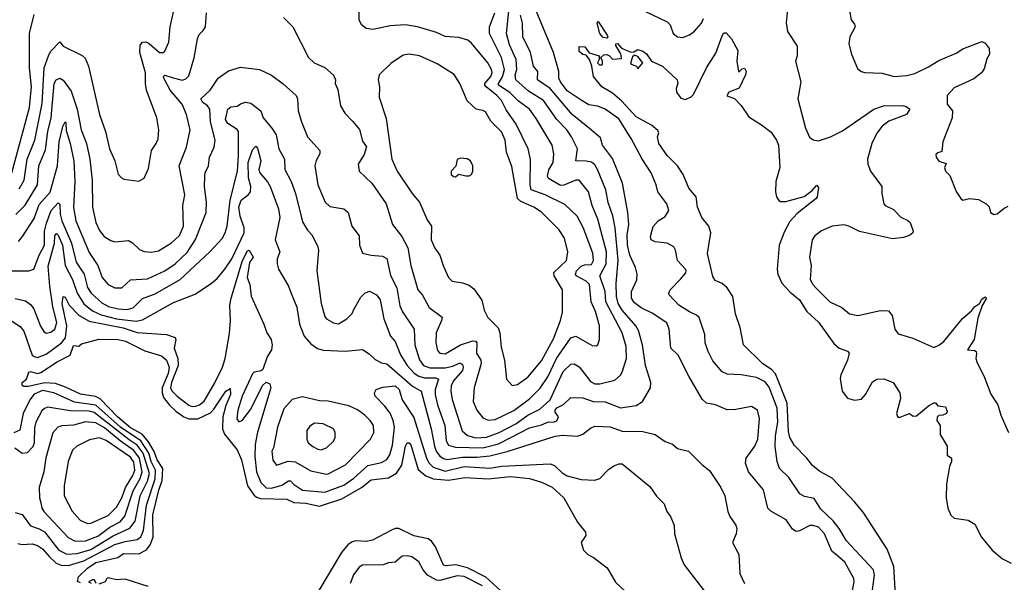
# Model space of a CAD drawing. Extents: x 1246230 to 1426786, y 660032 to 763141.
# Tile 79 of 256: x 1304412 to 1310136, y 677033 to 680306. Entities that reach past the tile are written whole.
import ezdxf

# ---------------------------------------------------------------- set-up
doc = ezdxf.new("R2010")
doc.units = 0

msp = doc.modelspace()

# ---------------------------------------------------------------- linework, layer by layer
at = {"layer": '0CON10XD'}
for points in [[(1309367.3, 676975), (1309380.7, 677075), (1309375.3, 677105.3), (1309218.1, 677275), (1309176, 677346), (1309140.2, 677390.2), (1309069.2, 677459.2), (1309029.8, 677519.8), (1308975, 677532.9), (1308947.8, 677547.8), (1308883.1, 677643.1), (1308829.4, 677695), (1308814.4, 677735), (1308803.8, 677823.8), (1308805.3, 677884.7), (1308818.1, 677965), (1308815.2, 678045), (1308768.1, 678168.1), (1308745, 678198.7), (1308695, 678224.6), (1308605, 678240.5), (1308524.6, 678244.6), (1308495, 678257.1), (1308441.9, 678321.9), (1308415, 678376.2), (1308397.3, 678425), (1308394.4, 678475), (1308362.6, 678572.6), (1308347.1, 678587.1), (1308305, 678605.4), (1308243.3, 678645), (1308186.9, 678705), (1308184.4, 678715), (1308192.2, 678735), (1308254, 678796), (1308285, 678834), (1308285.6, 678845), (1308282.5, 678855), (1308235.6, 678905), (1308224.5, 678965), (1308214.3, 678985), (1308175, 679005.5), (1308105, 679012.9), (1308082, 679025), (1308078, 679045), (1308095, 679102.5), (1308123.3, 679135), (1308165, 679160), (1308184.4, 679195), (1308174.4, 679234.4), (1308120.5, 679305), (1308112.2, 679345), (1308082.5, 679415), (1308027.6, 679497.6), (1307966.9, 679615), (1307895, 679729.3), (1307815.6, 679785.6), (1307772.7, 679802.7), (1307720.9, 679810.8), (1307675, 679837.1), (1307595, 679892.5), (1307555.5, 679945), (1307546, 679965), (1307545.2, 680005.2), (1307515.2, 680115), (1307332.2, 680555)], [(1305945, 680317.8), (1305998.6, 680265), (1306090, 680085), (1306123.8, 680053.8), (1306185, 680028), (1306235, 679983.3), (1306248, 679955), (1306246.2, 679935), (1306260.3, 679900.3), (1306275.7, 679805), (1306301.2, 679761.2), (1306346, 679716), (1306386.9, 679666.9), (1306405, 679600), (1306426.9, 679566.9), (1306415, 679520.8), (1306380, 679465), (1306386, 679425), (1306457.8, 679355), (1306542.1, 679235), (1306579.4, 679115), (1306633.1, 679045), (1306667.6, 678977.6), (1306684.7, 678875), (1306726.7, 678735), (1306752.7, 678702.7), (1306792.3, 678632.3), (1306866.9, 678575), (1306864.5, 678555), (1306831.8, 678485), (1306831.1, 678425), (1306840.6, 678380.6), (1306855, 678366.4), (1306885, 678362), (1306975, 678413.7), (1307045, 678437.2), (1307062, 678435), (1307070, 678425), (1307067.4, 678365), (1307092.4, 678325), (1307095.2, 678305), (1307053.1, 678165), (1307048.2, 678085), (1307068.9, 678035), (1307105, 677989.4), (1307135.4, 677975.4), (1307175, 677979.5), (1307285, 678031.6), (1307375, 678100.3), (1307438.1, 678161.9), (1307482.5, 678227.5), (1307532.6, 678335), (1307615, 678455.4), (1307645, 678465.5), (1307740.3, 678410.3), (1307762.5, 678407.5), (1307772, 678415), (1307781.5, 678445), (1307781.5, 678525), (1307758.5, 678608.5), (1307734.2, 678665), (1307724.7, 678765), (1307705.5, 678785), (1307647.5, 678815), (1307643.1, 678825), (1307649.4, 678845), (1307675, 678871.2), (1307695, 678879.2), (1307735, 678881.5), (1307748.2, 678905), (1307742.7, 678947.3), (1307687.3, 679097.3), (1307652, 679162), (1307580.1, 679230.1), (1307466.7, 679286.7), (1307385.2, 679315.2), (1307379.2, 679345), (1307381.9, 679491.9), (1307367.5, 679555), (1307298.6, 679698.6), (1307240.5, 679780.5), (1307212.9, 679835), (1307185.7, 679865), (1307123.4, 679915), (1307114.8, 679925), (1307115.2, 679935), (1307150, 679975), (1307157.6, 679997.6), (1307154, 680015), (1307134, 680055), (1307038.8, 680168.8), (1307016.1, 680186.1), (1306965, 680201.3), (1306885, 680208.8), (1306835, 680231.2), (1306724.7, 680264.7), (1306655, 680275.3), (1306565, 680270), (1306465, 680249.3), (1306425, 680253.6), (1306399.2, 680275), (1306385.9, 680304.1), (1306384.4, 680445)], [(1304408.9, 679321.1), (1304437.1, 679372.9), (1304455.9, 679495), (1304499.2, 679605), (1304542.1, 679817.9), (1304554.4, 680025), (1304578.1, 680095), (1304590, 680120), (1304645, 680176.7), (1304665, 680151.4), (1304775, 680097.5), (1304791.6, 680081.6), (1304810.8, 680035), (1304875.5, 679755), (1304909.6, 679655), (1304934.6, 679555), (1304964.6, 679485), (1304985, 679407.5), (1305003.3, 679385), (1305017.7, 679377.7), (1305105, 679366.7), (1305135, 679383.3), (1305160.7, 679439.3), (1305178, 679545), (1305205.8, 679585), (1305216.6, 679613.4), (1305220, 679665), (1305207.9, 679735), (1305149.6, 679895), (1305142.7, 679935), (1305143.1, 679996.9), (1305110.4, 680115), (1305111.9, 680158.1), (1305125, 680174.3), (1305145, 680177.8), (1305165, 680167.5), (1305225, 680114.5), (1305245, 680114.3), (1305255, 680122), (1305277.9, 680175), (1305287.3, 680265), (1305315.5, 680395)], [(1304345.3, 678845.3), (1304465, 678844), (1304493.3, 678855), (1304524.1, 678935), (1304555.6, 678995), (1304556.7, 679075), (1304567.4, 679122.6), (1304594.9, 679195.1), (1304635, 679239.6), (1304645, 679233.3), (1304647.2, 679175), (1304655.8, 679135), (1304713.1, 679005), (1304740.8, 678895), (1304786.1, 678825), (1304805, 678747.5), (1304826.8, 678715), (1304888.8, 678658.8), (1304927.2, 678637.2), (1304985, 678623.5), (1305035, 678619.4), (1305070.8, 678629.2), (1305125, 678684.7), (1305199.2, 678710.8), (1305345, 678795.3), (1305516.5, 678955), (1305587.8, 679032.2), (1305606, 679065), (1305618.4, 679105), (1305634.2, 679255), (1305677.3, 679425), (1305684.3, 679515.7), (1305682.9, 679655), (1305675, 679666.7), (1305622, 679702), (1305607.1, 679725), (1305622.2, 679785), (1305639.3, 679799.3), (1305675, 679802.2), (1305695, 679816.9), (1305723.7, 679826.3), (1305755, 679820.9), (1305814.4, 679775), (1305827.1, 679735), (1305878.2, 679675), (1305902.9, 679635), (1305918.9, 679555), (1305951.2, 679495), (1305952.7, 679435), (1305989.3, 679365), (1306014.6, 679295.4), (1306055, 679130), (1306085, 679082), (1306112, 679052), (1306145.6, 678985), (1306148.6, 678965), (1306138.2, 678845), (1306164.6, 678655), (1306185, 678578.8), (1306195.5, 678565.5), (1306235, 678541.4), (1306265, 678535.5), (1306314, 678566), (1306344, 678596), (1306355, 678620), (1306395, 678691.4), (1306418, 678715), (1306445.6, 678725.6), (1306485, 678705.6), (1306506.4, 678676.3), (1306528.2, 678565), (1306567.5, 678465), (1306595, 678433.1), (1306625.9, 678355.9), (1306664.8, 678295), (1306705, 678249), (1306731.3, 678231.3), (1306765, 678222.2), (1306831.5, 678221.5), (1306846.6, 678215), (1306826, 678155), (1306826.5, 678125), (1306840.6, 678065), (1306882.2, 677945), (1306890.2, 677855), (1306905, 677830.8), (1306945, 677819.3), (1307105, 677815.7), (1307195, 677838.4), (1307267.2, 677875), (1307375, 677931.2), (1307445, 677948), (1307485, 677967.2), (1307515, 677965.3), (1307535, 677972.6), (1307544.6, 677995), (1307525, 678022), (1307524.1, 678035), (1307535, 678047.6), (1307573.4, 678066.6), (1307615, 678108.1), (1307685, 678106), (1307745, 678084.7), (1307815, 678082.2), (1307905, 678048.2), (1307995, 678061.2), (1308031.9, 678085), (1308079.2, 678165), (1308081.1, 678195), (1308049.7, 678295), (1308031.4, 678415), (1308008.1, 678498.1), (1307994.1, 678525), (1307915, 678615.8), (1307891.2, 678655), (1307880.6, 678695), (1307878.9, 678771.1), (1307890.7, 678905), (1307874, 679095), (1307859, 679165), (1307831.8, 679241.8), (1307819.7, 679315), (1307771.6, 679435), (1307755, 679462.1), (1307736, 679476), (1307705, 679483.3), (1307645.5, 679485.5), (1307654, 679555), (1307619.7, 679625), (1307592, 679665), (1307534.7, 679725), (1307457.1, 679835), (1307370.3, 679890.3), (1307295.3, 679955), (1307292.3, 679985), (1307302.4, 680015), (1307296.9, 680075), (1307259.8, 680159.8), (1307241, 680225), (1307255.2, 680354.8)], [(1304365.8, 679415), (1304469.5, 679795), (1304480, 679915), (1304469.5, 680025), (1304468.5, 680225), (1304494.8, 680335.3)], [(1304388.3, 679171.7), (1304443.3, 679226.7), (1304514.3, 679345), (1304522.5, 679455), (1304560.9, 679549.1), (1304575.5, 679655), (1304595.2, 679735.2), (1304612.2, 679935), (1304623.5, 679956.5), (1304645, 679965.2), (1304665, 679954.1), (1304710.3, 679890.3), (1304745.8, 679785.8), (1304769.8, 679665), (1304799.2, 679585), (1304819.5, 679495), (1304832.4, 679372.4), (1304835.3, 679214.7), (1304853.4, 679125), (1304875, 679080), (1304902.5, 679045), (1304940.9, 679020.9), (1304965, 679014), (1305045, 679021.1), (1305068.1, 679008.1), (1305108.8, 678968.8), (1305135, 678956.7), (1305175, 678953.1), (1305218.8, 678961.2), (1305295, 679007.7), (1305339.9, 679050.1), (1305363.3, 679105), (1305360, 679225), (1305372.2, 679287.8), (1305339.1, 679455), (1305381.2, 679565), (1305402.3, 679665), (1305380.4, 679755), (1305356.1, 679815), (1305285.6, 679895), (1305248.7, 679965), (1305246.7, 679975), (1305255, 679982.5), (1305303.1, 679966.9), (1305356.1, 679953.9), (1305378.1, 679961.9), (1305395, 679978.6), (1305425, 680083.3), (1305445.6, 680195), (1305455, 680220), (1305477.9, 680242.1), (1305491.1, 680265), (1305497.5, 680345)], [(1306736.2, 678326.2), (1306759.3, 678295), (1306795, 678280.9), (1306885, 678280.8), (1306930.5, 678289.5), (1306966.7, 678306.7), (1306975, 678308), (1306985, 678300), (1306990.3, 678285), (1306985.8, 678265), (1306934.2, 678205), (1306920.5, 678175), (1306917.1, 678145), (1306925, 678096.2), (1306983.4, 677913.4), (1307015, 677886.4), (1307063.2, 677873.2), (1307125, 677877.2), (1307198.8, 677905), (1307295.3, 677954.7), (1307365, 678005.2), (1307435, 678040.3), (1307495.2, 678095), (1307571.3, 678258.7), (1307615, 678302.1), (1307635, 678303.6), (1307665, 678287.1), (1307705, 678233.6), (1307730.2, 678200.2), (1307755, 678187.6), (1307785, 678188.3), (1307871.4, 678208.6), (1307905, 678238.6), (1307914.7, 678255.3), (1307939.1, 678335), (1307937.3, 678405), (1307914.8, 678485), (1307818.9, 678665), (1307815.9, 678725), (1307783.8, 678815), (1307821.3, 678885), (1307822.3, 678955), (1307773.4, 679145), (1307740.5, 679225), (1307717.5, 679305), (1307665, 679372.5), (1307645, 679373.1), (1307575, 679343.3), (1307555, 679341.6), (1307485, 679381.9), (1307480.7, 679395), (1307487.5, 679432.5), (1307512.5, 679475), (1307516.4, 679525), (1307506.8, 679575), (1307415, 679730), (1307375.4, 679785), (1307311.4, 679831.4), (1307261.6, 679881.6), (1307195.2, 679925), (1307194.4, 679935), (1307217.6, 679972.4), (1307229.4, 680015), (1307212.3, 680085), (1307142.1, 680225), (1307143.1, 680265), (1307173.2, 680345)], [(1309166.2, 677186.2), (1309133.9, 677213.9), (1309091.2, 677315), (1309055, 677353.3), (1309025, 677363.8), (1309005, 677362.6), (1308945, 677331.4), (1308925, 677328.1), (1308905, 677342.9), (1308866.7, 677396.7), (1308777.6, 677447.6), (1308761.5, 677465), (1308735, 677570.8), (1308648.1, 677675), (1308630.6, 677725), (1308635.7, 677755), (1308684.4, 677825.6), (1308702.8, 677865), (1308712.5, 677985), (1308701.4, 678035), (1308665, 678055.5), (1308575, 678038.6), (1308525, 678037.1), (1308456.7, 678065), (1308405, 678075.6), (1308378.5, 678098.5), (1308302.1, 678232.1), (1308239.2, 678355), (1308197.1, 678395), (1308186.4, 678505), (1308173, 678543), (1308089, 678599), (1308025, 678629.4), (1307985, 678658.5), (1307968, 678685), (1307968.5, 678725), (1307998.5, 678791.5), (1308001.8, 678825), (1307992, 678865), (1307959.6, 678935), (1307944.6, 678994.6), (1307942.5, 679055), (1307951.9, 679115), (1307946.8, 679185), (1307915.4, 679355), (1307858.3, 679498.3), (1307800.5, 679575), (1307787.6, 679617.6), (1307725, 679673.5), (1307623.6, 679755), (1307496, 679906), (1307422, 679955), (1307424.4, 680005), (1307398.2, 680035), (1307380.5, 680115), (1307337.4, 680205), (1307335.6, 680285), (1307322.1, 680332.1)], [(1308045, 680354.3), (1308175, 680292.9), (1308192.9, 680275), (1308210, 680225), (1308235, 680206), (1308265, 680201.2), (1308305, 680218), (1308335, 680239.2), (1308375, 680285.8), (1308387, 680313)], [(1308874.6, 680365), (1308867.6, 680287.6), (1308875, 680237.5), (1308931.7, 680151.7), (1308930.6, 680095), (1308922.5, 680065), (1308952, 679945), (1308935.7, 679845), (1308979.4, 679675), (1309003.2, 679623.2), (1309025, 679606), (1309055, 679600.6), (1309125, 679624.5), (1309195, 679659.2), (1309377.5, 679785), (1309434.2, 679804.2), (1309545.8, 679805.8), (1309565, 679801.2), (1309585.9, 679785.9), (1309567.5, 679755), (1309464.5, 679714.5), (1309425, 679686.8), (1309394.8, 679645), (1309365.6, 679585), (1309340.6, 679495), (1309341.9, 679465), (1309358.6, 679425), (1309424.3, 679335), (1309424.3, 679295), (1309435.7, 679235), (1309444, 679225), (1309490.6, 679200.6), (1309535, 679157.5), (1309575, 679138), (1309588.8, 679125), (1309606.2, 679075), (1309603.3, 679065), (1309585, 679051.2), (1309550.5, 679039.5), (1309485, 679031.4), (1309294.5, 679074.5), (1309232.5, 679105), (1309205, 679111.9), (1309135, 679105.4), (1309072.1, 679077.9), (1309035, 679048.6), (1309019.4, 679025), (1309002.5, 678925), (1309012.5, 678875), (1309006.4, 678795), (1309022.5, 678765), (1309045, 678740), (1309121.1, 678665), (1309191.1, 678631.1), (1309235, 678594.2), (1309285, 678585.6), (1309415, 678613.9), (1309461.9, 678611.9), (1309484.4, 678584.4), (1309500, 678505), (1309517.7, 678477.7), (1309603.2, 678453.2), (1309725, 678399.2), (1309755, 678411.4), (1309785, 678432.9), (1309892.3, 678567.7), (1309945, 678611.4), (1309961.9, 678635), (1309990.8, 678655), (1310005, 678680), (1310025, 678693.3), (1310031.2, 678685), (1310007.4, 678642.6), (1309981.3, 678568.7), (1309960.4, 678445), (1309922, 678385), (1309961.8, 678381.8), (1309971.9, 678375), (1309974.5, 678364.5), (1309970.9, 678335), (1309976.4, 678315), (1310021.3, 678225), (1310057.6, 678127.6), (1310098.8, 678065), (1310115.8, 678005), (1310159.4, 677905)], [(1309235, 680360), (1309245.5, 680305.5), (1309265, 680278.8), (1309267.8, 680265), (1309237.8, 680205), (1309232.5, 680165), (1309248, 680105), (1309282.7, 680022.7), (1309304.3, 680004.3), (1309325, 679998), (1309425, 679994.4), (1309494.4, 679975.6), (1309568.7, 679981.3), (1309615, 679993.5), (1309695, 680031.2), (1309755, 680068.2), (1309855, 680110.9), (1309895, 680136.1), (1310005, 680179.2), (1310025, 680170), (1310047.7, 680137.7), (1310050, 680105), (1310035, 680077.5), (1310019.4, 680020.6), (1310003.4, 679996.6), (1309959.2, 679960.8), (1309845, 679910), (1309804.4, 679865), (1309804, 679815), (1309834.3, 679775), (1309833.1, 679735), (1309778.8, 679595), (1309771.7, 679538.3), (1309748.3, 679531.7), (1309738.3, 679521.7), (1309740, 679505), (1309755, 679483.3), (1309798.3, 679468.3), (1309787.5, 679445), (1309794, 679425), (1309818.6, 679398.6), (1309855, 679306.7), (1309882.5, 679265), (1309895, 679256.2), (1309934.2, 679265.8), (1309985, 679259.2), (1310030, 679235), (1310046.8, 679216.8), (1310056.2, 679185), (1310075, 679172), (1310095, 679176.2), (1310135, 679210), (1310158.8, 679221.2)], [(1307825, 680198.8), (1307803, 680203), (1307784.6, 680224.6), (1307768.8, 680285), (1307774.2, 680295.8), (1307826.9, 680215), (1307830, 680205), (1307825, 680198.8)], [(1308417.6, 679105), (1308376.8, 679155), (1308351.6, 679215), (1308344.3, 679275), (1308301.3, 679325), (1308267.9, 679405), (1308235.3, 679455.3), (1308175.6, 679515), (1308126.7, 679585), (1308120, 679625), (1308127.5, 679647.5), (1308121.7, 679661.7), (1308085, 679692.2), (1307995, 679741.1), (1307911.6, 679831.6), (1307858.2, 679878.2), (1307796.2, 679915), (1307746.7, 679975), (1307737.5, 680035), (1307723.6, 680073.6), (1307705, 680100), (1307685, 680102.5), (1307665, 680120), (1307665, 680150), (1307697, 680147), (1307723, 680113), (1307780, 680095), (1307780, 680075), (1307770, 680055), (1307783, 680043), (1307795, 680042.5), (1307800, 680045), (1307800, 680065), (1307790, 680085), (1307808.3, 680101.7), (1307825, 680102.5), (1307840, 680095), (1307857, 680077), (1307909.5, 680080.5), (1307907, 680107), (1307877.5, 680155), (1307876.7, 680165), (1307887.1, 680167.1), (1307910.5, 680140.5), (1307965, 680116.7), (1307981.7, 680118.3), (1308005, 680132.5), (1308035, 680122.5), (1308055, 680106.2), (1308084.3, 680064.3), (1308148.8, 680035), (1308233.8, 679955), (1308237.5, 679935), (1308228.1, 679905), (1308230.5, 679885), (1308255, 679849.2), (1308281.7, 679841.7), (1308315, 679856.7), (1308328.7, 679871.3), (1308405, 680026.2), (1308458.5, 680111.5), (1308495, 680212.5), (1308505, 680230), (1308518.3, 680228.3), (1308550, 680195), (1308586.4, 680126.4), (1308580, 680065), (1308590, 680005), (1308595, 680002.5), (1308610.8, 680019.2), (1308625, 680023.8), (1308635.3, 680005), (1308631.5, 679985), (1308595, 679907.5), (1308533.3, 679885), (1308523, 679863), (1308567.7, 679847.7), (1308605, 679806.7), (1308651.1, 679741.1), (1308723.3, 679693.3), (1308780.8, 679650.8), (1308810.7, 679605), (1308822.6, 679575), (1308831.1, 679445), (1308806.9, 679365), (1308805.3, 679305), (1308812, 679275), (1308825, 679254.3), (1308835, 679247.8), (1308865, 679247.3), (1308972.1, 679277.9), (1309018, 679312), (1309045, 679342.5), (1309055, 679330), (1309048, 679275), (1309041.2, 679265), (1308932, 679178), (1308888.8, 679131.2), (1308857.1, 679072.9), (1308826.6, 678995), (1308814.7, 678855), (1308818.1, 678825), (1308842.5, 678772.5), (1308890.9, 678720.9), (1308945, 678675.3), (1308987.5, 678607.5), (1309055, 678546.7), (1309145, 678422.9), (1309175, 678394.2), (1309225, 678376.7), (1309233.3, 678365), (1309223.8, 678325), (1309185, 678238.8), (1309182.2, 678217.8), (1309192.7, 678145), (1309225, 678103.6), (1309265, 678091.8), (1309305, 678098.6), (1309329.2, 678125), (1309370.3, 678199.7), (1309395, 678214), (1309435, 678215.8), (1309490, 678195), (1309528.8, 678135), (1309532, 678102), (1309508.8, 678015), (1309515, 677997.5), (1309525, 677992.5), (1309585, 678014), (1309605, 678000), (1309625, 678000.6), (1309695, 678060), (1309725, 678077.5), (1309735, 678077.5), (1309750, 678060), (1309793.9, 678053.9), (1309803.6, 678026.4), (1309800, 678015), (1309777.5, 678005), (1309755, 678003.8), (1309745.9, 677994.1), (1309744, 677974), (1309763.3, 677945), (1309762.3, 677892.3), (1309803.8, 677825), (1309802.9, 677772.9), (1309828.8, 677755), (1309828, 677735), (1309817, 677707), (1309799.2, 677605), (1309796.9, 677525), (1309806.7, 677465), (1309825, 677424), (1309845, 677406), (1309925, 677394.3), (1309965, 677370.8), (1310003.3, 677295), (1310065, 677220), (1310125, 677170), (1310175, 677143.3)], [(1307275, 678177.5), (1307305, 678183.5), (1307365, 678226.9), (1307445, 678321.2), (1307515, 678449.5), (1307556.5, 678555), (1307566.6, 678603.4), (1307567.3, 678735), (1307519.1, 678815), (1307516.7, 678835), (1307590, 678905), (1307598.2, 678955), (1307578.7, 679035), (1307545.2, 679085.2), (1307445, 679185.4), (1307401.4, 679215), (1307325, 679247.4), (1307306.4, 679265), (1307271.9, 679451.9), (1307240.8, 679535), (1307233.4, 679605), (1307212.5, 679652.5), (1307150, 679715), (1307119.1, 679769.1), (1307105, 679778.1), (1307065, 679785.8), (1307013.2, 679833.2), (1306970.9, 679935), (1306937.8, 679987.8), (1306839.1, 680049.1), (1306735, 680094.5), (1306675, 680105.6), (1306640.9, 680099.1), (1306569.6, 680050.4), (1306501.2, 679985), (1306495.6, 679955), (1306503.3, 679915), (1306500.9, 679855), (1306541.8, 679731.8), (1306575, 679493.8), (1306605.6, 679425), (1306693.8, 679293.8), (1306735, 679243.3), (1306780.7, 679140.7), (1306805.8, 679105), (1306804.6, 679025), (1306825, 678977.5), (1306853.5, 678935), (1306872.7, 678875), (1306905, 678806), (1306925.6, 678785.6), (1306985.3, 678775.3), (1307025, 678760.4), (1307050.9, 678740.8), (1307098.9, 678675), (1307112.5, 678615), (1307133.8, 678573.8), (1307193.3, 678513.3), (1307202.7, 678485), (1307210.2, 678400.2), (1307230.5, 678325), (1307241.1, 678215), (1307275, 678177.5)], [(1308005, 680020), (1308033.3, 680055), (1308005, 680092.5), (1307985, 680100), (1307975, 680090), (1307962.5, 680052.5), (1307966, 680046), (1307997.5, 680035), (1308005, 680020)], [(1304404.2, 679015.8), (1304427.1, 679045), (1304495, 679149.1), (1304525, 679230), (1304587.8, 679302.2), (1304631.3, 679455), (1304640.8, 679595), (1304662.3, 679685), (1304675, 679712), (1304679.4, 679705), (1304681.3, 679661.3), (1304705.2, 679585.1), (1304726.3, 679485), (1304733, 679365), (1304723.4, 679213.4), (1304738.4, 679135), (1304815, 678952.2), (1304866.1, 678876.1), (1304890.8, 678805), (1304925, 678764.5), (1304965, 678745.5), (1305005, 678745.5), (1305055, 678793.1), (1305155, 678798.3), (1305256.1, 678843.9), (1305315.4, 678885), (1305385, 678951.2), (1305433.9, 679026.1), (1305495.9, 679185), (1305497.2, 679245), (1305485.4, 679335), (1305487.5, 679395), (1305490.6, 679415), (1305510, 679455), (1305514.6, 679505), (1305541.3, 679565), (1305548, 679605), (1305520.9, 679710.9), (1305516.1, 679785), (1305502.7, 679805), (1305474.1, 679825), (1305464.5, 679845), (1305519.2, 679895), (1305565, 679965.8), (1305625, 680008.1), (1305695, 680030), (1305805, 680015.6), (1305875, 679982.1), (1305942.9, 679932.9), (1306018.2, 679865), (1306026.9, 679845), (1306030.9, 679775), (1306049.1, 679710.9), (1306084.7, 679624.7), (1306157.1, 679545), (1306156, 679525), (1306135, 679486.7), (1306127.8, 679455), (1306144.7, 679345), (1306186.5, 679245), (1306215, 679218.5), (1306295, 679204.5), (1306320.5, 679185), (1306343.3, 679105), (1306385, 679047.5), (1306386.2, 678995), (1306405, 678946.7), (1306455.5, 678935.5), (1306520.9, 678930.9), (1306546, 678916), (1306567.2, 678817.2), (1306604.3, 678745), (1306621.5, 678641.5), (1306637.1, 678607.1), (1306703.9, 678505), (1306708.1, 678415), (1306736.2, 678326.2)], [(1304385, 678683.6), (1304445, 678670.6), (1304475, 678648.9), (1304494.2, 678624.2), (1304532.4, 678522.4), (1304551.2, 678491.2), (1304565, 678482.9), (1304591.9, 678488.1), (1304615, 678504.5), (1304628.4, 678545), (1304603.6, 678635), (1304586.5, 678755), (1304577.8, 678872.2), (1304613.8, 679005), (1304615, 679048.8), (1304625, 679062.1), (1304635, 679052.5), (1304660.3, 678995), (1304675.8, 678875), (1304717.8, 678795), (1304745.2, 678715), (1304785, 678652.9), (1304835, 678611.2), (1304885, 678589.2), (1304975, 678566.3), (1305087.8, 678552.2), (1305125, 678559), (1305305, 678659.7), (1305431.5, 678708.5), (1305527.1, 678772.9), (1305558.9, 678801.1), (1305605, 678853.5), (1305644.2, 678915), (1305716.6, 679065), (1305717.3, 679095), (1305692.7, 679162.7), (1305684.7, 679215), (1305698.2, 679255), (1305741.7, 679288.3), (1305753, 679305), (1305755.2, 679334.8), (1305740.9, 679385), (1305738.9, 679475), (1305765, 679548.7), (1305785, 679569.7), (1305795, 679558.6), (1305814.2, 679485), (1305802.5, 679435), (1305805, 679415.8), (1305852.1, 679362.1), (1305868.3, 679335), (1305916.9, 679205), (1305924.4, 679154.4), (1305897.1, 679025), (1305924.4, 678955), (1305907.8, 678915), (1305907.5, 678885), (1305916.7, 678855), (1305974.3, 678755), (1305987.9, 678717.9), (1306023.1, 678633.1), (1306038.9, 678535), (1306065.4, 678465), (1306105, 678419.6), (1306143.1, 678393.1), (1306175, 678383.3), (1306303.3, 678376.7), (1306405, 678387.5), (1306442.8, 678362.8), (1306478, 678328), (1306515, 678309.5), (1306545, 678303.8), (1306695, 678174.2), (1306744.8, 678144.8), (1306803.6, 677925), (1306822.2, 677825), (1306833.7, 677795), (1306855, 677765.8), (1306875, 677752.2), (1306895, 677748.1), (1306985, 677761.7), (1307069, 677761), (1307145, 677768.1), (1307245, 677793), (1307525, 677883.3), (1307565, 677889.1), (1307655, 677882.2), (1307685, 677894.4), (1307729.8, 677930.2), (1307755, 677941.5), (1307845, 677937.7), (1307915, 677911.4), (1308035, 677910.4), (1308105, 677893.1), (1308165, 677851.4), (1308207, 677837), (1308235, 677810.6), (1308298.8, 677795), (1308377.6, 677717.6), (1308422.6, 677682.6), (1308486.9, 677585), (1308510, 677535), (1308528.9, 677445), (1308539.2, 677415), (1308574.4, 677364.4), (1308580.6, 677345), (1308577.5, 677315), (1308555.6, 677265), (1308592.9, 677195), (1308598.5, 677085), (1308625.4, 677025)], [(1306945, 679392.5), (1306965, 679407.5), (1307005, 679397.5), (1307025, 679397.5), (1307037.5, 679405), (1307046.4, 679423.6), (1307046.2, 679455), (1307032.5, 679485), (1307013.6, 679496.4), (1306975, 679500), (1306955, 679492.5), (1306947, 679453), (1306920, 679425), (1306920, 679405), (1306933.3, 679393.3), (1306945, 679392.5)], [(1309507.5, 676895), (1309492.5, 677125), (1309454.4, 677225), (1309315, 677440), (1309265, 677501.5), (1309135, 677639.2), (1309063, 677677), (1309021.5, 677711.5), (1308988.2, 677755), (1308915, 677827.8), (1308888, 677875), (1308880.4, 677910.4), (1308872.9, 678075), (1308805.2, 678245), (1308785, 678267.9), (1308730, 678305), (1308619.6, 678415), (1308600.6, 678515), (1308572.2, 678595), (1308556.7, 678695), (1308525, 678745.8), (1308495, 678771.7), (1308455, 678788.2), (1308441.9, 678811.9), (1308409.8, 678945), (1308429.1, 679065), (1308417.6, 679105)], [(1304318.1, 678585), (1304415, 678520.8), (1304435, 678494.3), (1304484.8, 678354.8), (1304495.6, 678345.6), (1304515, 678341.4), (1304565, 678360.5), (1304653.7, 678425), (1304678, 678455), (1304686.1, 678525), (1304657.9, 678652.1), (1304665, 678696), (1304675, 678690.8), (1304700, 678645), (1304758.1, 678585), (1304815, 678551.8), (1305012.2, 678512.2), (1305095, 678486.8), (1305265.3, 678475.3), (1305315, 678456.7), (1305319.2, 678445), (1305308.9, 678395), (1305330.9, 678335), (1305332.8, 678295), (1305293.8, 678195), (1305288.8, 678165), (1305296.1, 678146.1), (1305327.1, 678115), (1305395, 678062.6), (1305415, 678056), (1305435, 678057.6), (1305456.2, 678065), (1305483.8, 678086.2), (1305546.4, 678193.6), (1305590.6, 678285), (1305605.4, 678335), (1305630.7, 678479.3), (1305636.2, 678555), (1305634, 678645), (1305640.1, 678685), (1305707.7, 678905), (1305735, 678961.1), (1305745, 678964.4), (1305768, 678925), (1305747.3, 678892.7), (1305734.8, 678805), (1305749.2, 678765), (1305758, 678698), (1305831.5, 678535), (1305847.7, 678485), (1305872.9, 678445), (1305878.9, 678415), (1305875.5, 678385.5), (1305850.9, 678345), (1305825, 678271.2), (1305815, 678262.5), (1305775, 678255.5), (1305764.7, 678245), (1305705, 678115.7), (1305680, 678035), (1305674.3, 677984.3), (1305685, 677965.6), (1305705, 677973.6), (1305755, 678039.5), (1305822.4, 678177.6), (1305845, 678197.5), (1305866.7, 678186.7), (1305870.9, 678165), (1305794.5, 677905.5), (1305780, 677835), (1305779, 677765), (1305788.4, 677675), (1305813.8, 677613.8), (1305845, 677583.1), (1305875, 677581.3), (1305935, 677598), (1305975, 677623.3), (1305985, 677622.7), (1306003.2, 677603.2), (1306055, 677569.4), (1306185, 677557.6), (1306295, 677598.1), (1306355, 677638.1), (1306435, 677711.9), (1306515, 677729.4), (1306545, 677747.3), (1306564.1, 677775), (1306578.9, 677831.1), (1306590.7, 677935), (1306583.4, 677975), (1306565, 678016.6), (1306535, 678057.5), (1306477.3, 678115), (1306473.5, 678135), (1306484.4, 678155), (1306522.9, 678167.1), (1306595, 678175.6), (1306618.4, 678155), (1306635.3, 678095.3), (1306702.5, 677992.5), (1306775.6, 677755), (1306792.6, 677725), (1306815, 677701.9), (1306885, 677678.9), (1306995, 677707), (1307145, 677697), (1307215, 677708.6), (1307495, 677722.2), (1307521.5, 677711.5), (1307565, 677670), (1307595, 677651.9), (1307675, 677631.5), (1307755, 677627.5), (1307785, 677636), (1307835, 677688.6), (1307865, 677710.6), (1307895, 677722.9), (1307915, 677721.4), (1308075, 677590), (1308114.1, 677534.1), (1308159.2, 677489.2), (1308173.3, 677445), (1308196, 677415), (1308216.2, 677365), (1308218.8, 677315), (1308256.2, 677175), (1308274, 677135), (1308405, 676965.8)], [(1304765, 677030), (1304748.3, 677038.3), (1304753.3, 677065), (1304805.6, 677115), (1304855, 677147.8), (1304982.1, 677177.9), (1305015, 677199.7), (1305105, 677198.6), (1305148, 677222), (1305169.9, 677250.1), (1305188.4, 677295), (1305186, 677425), (1305221.4, 677568.6), (1305239.5, 677625), (1305244.1, 677694.1), (1305210.5, 677745), (1305193, 677793), (1305159.5, 677849.5), (1305124, 677894), (1305055, 677932.3), (1304980.6, 677995), (1304879.6, 678099.6), (1304853, 678113), (1304765, 678127.1), (1304678.8, 678168.8), (1304618.8, 678188.8), (1304555, 678193.9), (1304462.5, 678172.5), (1304435, 678172.1), (1304425, 678178.6), (1304425.9, 678195), (1304450.5, 678215), (1304465, 678256.2), (1304475, 678258.8), (1304515, 678248), (1304535, 678252.8), (1304628.5, 678315), (1304705, 678354.4), (1304725, 678410), (1304755, 678405.8), (1304770.4, 678419.6), (1304872.1, 678447.9), (1304983.9, 678446.1), (1305025.7, 678435), (1305139.4, 678379.4), (1305235, 678350.9), (1305265.4, 678325), (1305281.4, 678285), (1305275, 678247.5), (1305239.7, 678165), (1305239.5, 678135), (1305247.9, 678107.9), (1305282.7, 678062.7), (1305318.7, 678028.7), (1305365.7, 677995.7), (1305395, 677983.8), (1305446.7, 677983.3), (1305521.2, 678018.8), (1305540.6, 678039.4), (1305610.6, 678145), (1305635, 678160), (1305637.1, 678125), (1305609.5, 678060.5), (1305593.2, 677995), (1305590.7, 677925), (1305603.1, 677895), (1305675, 677804.3), (1305700.8, 677745), (1305735.8, 677595), (1305771.8, 677541.8), (1305788.5, 677528.5), (1305811.3, 677521.3), (1305965, 677515.9), (1306005, 677497.3), (1306075, 677492.9), (1306155, 677475.9), (1306285, 677519.1), (1306397.8, 677585), (1306455, 677629.5), (1306555, 677641.2), (1306602.3, 677667.7), (1306633.9, 677715), (1306653.5, 677825), (1306665, 677844.3), (1306675, 677844.3), (1306685, 677831.9), (1306728.8, 677688.8), (1306772.2, 677652.2), (1306815.7, 677635.7), (1306905, 677627.8), (1307002.3, 677642.3), (1307135, 677635.1), (1307265, 677648.7), (1307375, 677636.3), (1307446, 677616), (1307506.8, 677586.8), (1307574.7, 677525), (1307655, 677382.9), (1307701.4, 677325), (1307701.9, 677305), (1307675.7, 677265), (1307690.2, 677220.2), (1307714.1, 677194.1), (1307747.8, 677177.8), (1307827.8, 677117.8), (1307875, 677034.2), (1307937.5, 676975)], [(1304400.6, 677259.4), (1304425, 677252.2), (1304485, 677255.7), (1304515, 677247.2), (1304545, 677228.1), (1304582.4, 677182.4), (1304624.1, 677144.1), (1304653.3, 677133.3), (1304695, 677129.9), (1304785, 677157), (1304965, 677253.1), (1305025, 677271.2), (1305095, 677282.2), (1305115, 677298.2), (1305131.4, 677335), (1305147.8, 677482.2), (1305199.3, 677635), (1305200.5, 677685), (1305175.1, 677735), (1305161.5, 677785), (1305115.2, 677855.2), (1304998.5, 677935), (1304925, 677998.9), (1304855, 678064.2), (1304730.9, 678080.9), (1304610.4, 678135), (1304545, 678147.9), (1304495, 678128.1), (1304470, 678095), (1304431.7, 678015), (1304412.5, 677917.5), (1304378.3, 677901.7)], [(1306195, 677662.2), (1306205, 677663.4), (1306305, 677716.2), (1306451.9, 677865), (1306469.5, 677905), (1306468.9, 677945), (1306448.5, 677975), (1306417.5, 678005), (1306375, 678036.6), (1306325, 678059.4), (1306205, 678086.7), (1306155, 678088.6), (1306055, 678111.1), (1305995, 678096.4), (1305947.7, 678042.3), (1305910.6, 677935), (1305886.2, 677815), (1305876.8, 677795), (1305882.5, 677742.5), (1305905, 677714.4), (1305972.9, 677737.1), (1306013.9, 677733.9), (1306105, 677681.3), (1306195, 677662.2)], [(1304385, 677439.2), (1304425, 677427.3), (1304475, 677361.3), (1304525, 677344.7), (1304555, 677326.2), (1304639, 677219), (1304685, 677196.9), (1304745, 677200.5), (1304825, 677224.2), (1304955, 677302.9), (1305052, 677348), (1305082.1, 677387.9), (1305112.9, 677535), (1305155, 677621.4), (1305165.7, 677665), (1305128.6, 677785), (1305095, 677830), (1305047.4, 677862.6), (1304845, 678021.4), (1304815, 678027.8), (1304705, 678029.7), (1304575, 678051.1), (1304555.8, 678044.2), (1304540, 678030), (1304505, 677964.2), (1304498, 677932), (1304495.6, 677845), (1304488.8, 677821.2), (1304455, 677786.8), (1304425, 677781.5), (1304382.6, 677812.6)], [(1304735, 677272), (1304795, 677274.8), (1304865, 677301.7), (1304935, 677352.8), (1304996.4, 677385), (1305022.9, 677417.1), (1305072, 677565), (1305112.7, 677637.3), (1305124.2, 677675), (1305107.9, 677755), (1305075, 677799.5), (1304995.9, 677855.9), (1304905, 677931.7), (1304855, 677960.3), (1304795, 677966), (1304725, 677946.7), (1304657.4, 677942.6), (1304632.9, 677935), (1304605, 677902.5), (1304562.8, 677757.2), (1304552.6, 677675), (1304525.4, 677585), (1304527.5, 677525), (1304534.6, 677495), (1304540.4, 677465), (1304551.8, 677445), (1304692.8, 677292.8), (1304735, 677272)], [(1306165, 677803.8), (1306195.8, 677815), (1306235.3, 677854.7), (1306245.7, 677875.7), (1306245.7, 677905), (1306235, 677925.8), (1306175, 677954.4), (1306125, 677958.1), (1306097.9, 677942.1), (1306080, 677915), (1306080.5, 677865), (1306088.9, 677845), (1306115, 677822.2), (1306145, 677806.5), (1306165, 677803.8)], [(1304805, 677374.6), (1304825, 677377.7), (1304925, 677422.4), (1304975, 677469.7), (1305005.1, 677524.9), (1305025.9, 677585), (1305070, 677655), (1305081.1, 677685), (1305075, 677731.5), (1305055, 677761.4), (1304915, 677857.6), (1304875, 677874.2), (1304817.7, 677862.3), (1304744.7, 677825.3), (1304718.1, 677801.9), (1304693.9, 677735), (1304670, 677595), (1304670.9, 677535), (1304715.9, 677445.9), (1304763.8, 677393.8), (1304805, 677374.6)], [(1307205.9, 676985.9), (1307122.2, 677062.2), (1307015, 677116.9), (1306946.4, 677133.6), (1306888, 677128), (1306875, 677132.5), (1306828.8, 677238.8), (1306805, 677272.4), (1306786.5, 677286.5), (1306703.7, 677303.7), (1306615, 677346.3), (1306595, 677345.8), (1306573.5, 677336.5), (1306462.9, 677277.1), (1306425, 677269.5), (1306365.3, 677274.7), (1306345, 677267.7), (1306320.1, 677249.9), (1306282.8, 677207.2), (1306145.3, 676975)], [(1307102.8, 677012.8), (1306995, 677067.4), (1306955, 677071.2), (1306855, 677043.9), (1306834.8, 677044.8), (1306781.8, 677075), (1306756.9, 677105), (1306732.9, 677152.9), (1306690.9, 677180.9), (1306665, 677187.1), (1306635, 677185.6), (1306595, 677149.2), (1306555, 677146.7), (1306525, 677134.4), (1306405, 677132.2), (1306385, 677121.9), (1306352.7, 677077.3), (1306332.5, 677025)], [(1309251.6, 676975), (1309262.5, 677035), (1309260.7, 677055), (1309209.3, 677149.3), (1309166.2, 677186.2)], [(1305159, 677009), (1305025, 677051.1), (1304975, 677047.6), (1304925, 677058.8), (1304917.5, 677055), (1304909.4, 677035), (1304872.3, 677022.2)], [(1304856.2, 677025), (1304847, 677047), (1304835, 677046.7), (1304812.5, 677035), (1304828, 677028)]]:
    msp.add_lwpolyline(points, dxfattribs=at)

doc.saveas('drawing.dxf')
